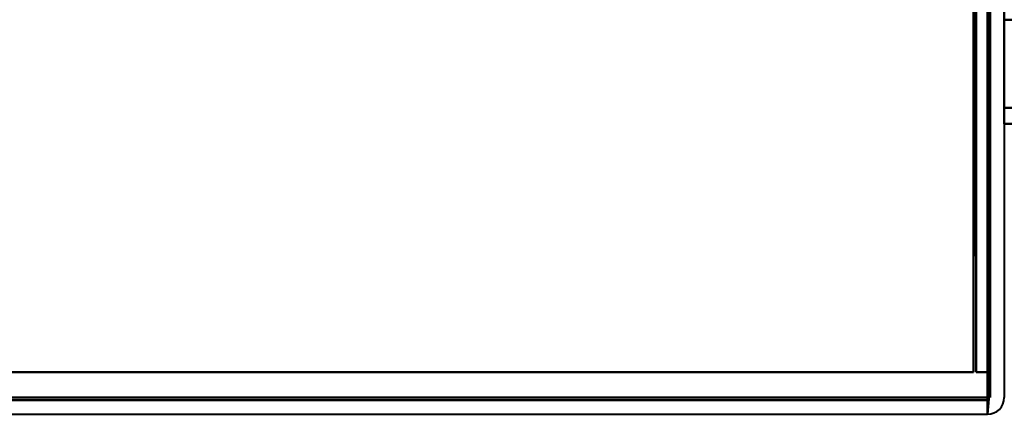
# Model space of a CAD drawing. Header units: millimetres. Extents: x -747 to 747, y -1110 to 610.
# Tile 60 of 93: x 550 to 585, y -370 to -356. Entities that reach past the tile are written whole.
import ezdxf

# ---------------------------------------------------------------- set-up
doc = ezdxf.new("R2010")
doc.units = ezdxf.units.MM
doc.layers.add('G-IMPT', color=8, linetype='Continuous', lineweight=40)

# ---------------------------------------------------------------- blocks, each defined once
blk = doc.blocks.new('NEXA 1000 CALQUES_dwg-755156-Niveau de réf_')
at = {"layer": 'G-IMPT'}
for p, q in [((585, -358.665), (585, -358.105)), ((585, -358.665), (585, -358.105)), ((584.4, -369), (584.4, -368.4)), ((584.4, -368.4), (584.4, -369)), ((584.4, -368.4), (584.4, -369)), ((584.4, -369), (584.4, -368.4))]:
    blk.add_line(p, q, dxfattribs=at)
at = {"layer": 'G-IMPT', "flags": 128}
for points in [[(583.9, -334.55), (583.9, -342.788), (583.9, -351.025), (583.9, -359.263), (583.9, -367.5)], [(583.9, -367.5), (583.9, -359.263), (583.9, -351.025), (583.9, -342.788), (583.9, -334.55)], [(583.95, -334.55), (583.963, -342.788), (583.975, -351.025), (583.988, -359.263), (584, -367.5)], [(584, -367.5), (583.988, -359.263), (583.975, -351.025), (583.963, -342.788), (583.95, -334.55)], [(584, -334.6), (584, -342.825), (584, -351.05), (584, -359.275), (584, -367.5)], [(584, -367.5), (584, -359.275), (584, -351.05), (584, -342.825), (584, -334.6)], [(583.9, -367.5), (583.9, -359.275), (583.9, -351.05), (583.9, -342.825), (583.9, -334.6)], [(583.9, -334.6), (583.9, -342.825), (583.9, -351.05), (583.9, -359.275), (583.9, -367.5)], [(583.9, -336), (583.9, -343.875), (583.9, -351.75), (583.9, -359.625), (583.9, -367.5)], [(583.9, -367.5), (583.9, -359.625), (583.9, -351.75), (583.9, -343.875), (583.9, -336)], [(583.9, -336), (583.9, -343.875), (583.9, -351.75), (583.9, -359.625), (583.9, -367.5)], [(584.4, -368.4), (584.4, -360.3), (584.4, -352.2), (584.4, -344.1), (584.4, -336)], [(584.4, -368.45), (584.4, -360.337), (584.4, -352.225), (584.4, -344.112), (584.4, -336)], [(584.4, -336), (584.4, -344.1), (584.4, -352.2), (584.4, -360.3), (584.4, -368.4)], [(584.4, -336), (584.4, -344.1), (584.4, -352.2), (584.4, -360.3), (584.4, -368.4)], [(584.4, -368.4), (584.4, -360.3), (584.4, -352.2), (584.4, -344.1), (584.4, -336)], [(584.4, -336), (584.4, -344.112), (584.4, -352.225), (584.4, -360.337), (584.4, -368.45)], [(584.4, -368.4), (584.4, -360.3), (584.4, -352.2), (584.4, -344.1), (584.4, -336)], [(584.4, -336), (584.4, -344.1), (584.4, -352.2), (584.4, -360.3), (584.4, -368.4)], [(584.5, -336), (584.488, -344.112), (584.475, -352.225), (584.463, -360.337), (584.45, -368.45)], [(584.45, -368.45), (584.463, -360.337), (584.475, -352.225), (584.488, -344.112), (584.5, -336)], [(584.5, -367.5), (584.5, -359.625), (584.5, -351.75), (584.5, -343.875), (584.5, -336)], [(584.5, -336), (584.5, -344.1), (584.5, -352.2), (584.5, -360.3), (584.5, -368.4)], [(584.5, -368.4), (584.5, -360.3), (584.5, -352.2), (584.5, -344.1), (584.5, -336)], [(584.5, -336), (584.5, -343.875), (584.5, -351.75), (584.5, -359.625), (584.5, -367.5)], [(585, -336), (585, -344.1), (585, -352.2), (585, -360.3), (585, -368.4)], [(585, -358.105), (585, -352.579), (585, -347.052), (585, -341.526), (585, -336)], [(583.9, -367.5), (583.9, -359.625), (583.9, -351.75), (583.9, -343.875), (583.9, -336)], [(584.5, -367.5), (584.5, -359.625), (584.5, -351.75), (584.5, -343.875), (584.5, -336)], [(584.5, -336), (584.5, -343.875), (584.5, -351.75), (584.5, -359.625), (584.5, -367.5)], [(585, -354.965), (585.625, -354.965), (586.25, -354.965), (586.875, -354.965), (587.5, -354.965)], [(587.5, -354.965), (586.875, -354.965), (586.25, -354.965), (585.625, -354.965), (585, -354.965)], [(585, -354.965), (585.625, -354.965), (586.25, -354.965), (586.875, -354.965), (587.5, -354.965)], [(607.17, -358.105), (601.628, -358.105), (596.085, -358.105), (590.543, -358.105), (585, -358.105)], [(585, -358.105), (590.543, -358.105), (596.085, -358.105), (601.628, -358.105), (607.17, -358.105)], [(607.17, -358.105), (601.628, -358.105), (596.085, -358.105), (590.543, -358.105), (585, -358.105)], [(585, -358.105), (590.543, -358.105), (596.085, -358.105), (601.628, -358.105), (607.17, -358.105)], [(585, -358.665), (589.965, -358.665), (594.93, -358.665), (599.896, -358.665), (604.861, -358.665)], [(604.861, -358.665), (599.896, -358.665), (594.93, -358.665), (589.965, -358.665), (585, -358.665)], [(604.861, -358.665), (599.896, -358.665), (594.93, -358.665), (589.965, -358.665), (585, -358.665)], [(585, -358.665), (589.965, -358.665), (594.93, -358.665), (599.896, -358.665), (604.861, -358.665)], [(583.9, -367.5), (395.2, -367.5), (206.5, -367.5), (17.8, -367.5), (-170.9, -367.5)], [(-170.9, -367.5), (17.8, -367.5), (206.5, -367.5), (395.2, -367.5), (583.9, -367.5)], [(583.9, -367.5), (395.2, -367.5), (206.5, -367.5), (17.8, -367.5), (-170.9, -367.5)], [(-170.9, -367.5), (17.8, -367.5), (206.5, -367.5), (395.2, -367.5), (583.9, -367.5)], [(584, -367.5), (584.125, -367.5), (584.25, -367.5), (584.375, -367.5), (584.5, -367.5)], [(584.5, -367.5), (584.375, -367.5), (584.25, -367.5), (584.125, -367.5), (584, -367.5)], [(-170.9, -367.5), (17.8, -367.5), (206.5, -367.5), (395.2, -367.5), (583.9, -367.5)], [(583.9, -367.5), (395.2, -367.5), (206.5, -367.5), (17.8, -367.5), (-170.9, -367.5)], [(-170.9, -367.5), (17.8, -367.5), (206.5, -367.5), (395.2, -367.5), (583.9, -367.5)], [(583.9, -367.5), (395.2, -367.5), (206.5, -367.5), (17.8, -367.5), (-170.9, -367.5)], [(584, -367.5), (584.125, -367.5), (584.25, -367.5), (584.375, -367.5), (584.5, -367.5)], [(584.5, -367.5), (584.375, -367.5), (584.25, -367.5), (584.125, -367.5), (584, -367.5)], [(-171.4, -368.4), (17.55, -368.4), (206.5, -368.4), (395.45, -368.4), (584.4, -368.4)], [(584.4, -368.4), (395.45, -368.4), (206.5, -368.4), (17.55, -368.4), (-171.4, -368.4)], [(584.4, -368.4), (395.45, -368.4), (206.5, -368.4), (17.55, -368.4), (-171.4, -368.4)], [(-171.4, -368.4), (17.55, -368.4), (206.5, -368.4), (395.45, -368.4), (584.4, -368.4)], [(-171.4, -368.4), (17.55, -368.4), (206.5, -368.4), (395.45, -368.4), (584.4, -368.4)], [(584.4, -368.4), (395.45, -368.4), (206.5, -368.4), (17.55, -368.4), (-171.4, -368.4)], [(-171.4, -368.5), (17.55, -368.5), (206.5, -368.5), (395.45, -368.5), (584.4, -368.5)], [(584.4, -368.5), (395.45, -368.5), (206.5, -368.5), (17.55, -368.5), (-171.4, -368.5)], [(584.4, -369), (584.4, -368.862), (584.4, -368.725), (584.4, -368.587), (584.4, -368.45)], [(584.45, -368.45), (584.438, -368.587), (584.425, -368.725), (584.413, -368.862), (584.4, -369)], [(584.4, -369), (584.413, -368.862), (584.425, -368.725), (584.438, -368.587), (584.45, -368.45)], [(584.4, -368.45), (584.4, -368.587), (584.4, -368.725), (584.4, -368.862), (584.4, -369)], [(-171.4, -369), (17.55, -369), (206.5, -369), (395.45, -369), (584.4, -369)]]:
    blk.add_lwpolyline(points, dxfattribs=at)
at = {"layer": 'G-IMPT'}
for end in [360, 360, 0, 0]:
    blk.add_arc((584.4, -368.4), 0.6, 270, end, dxfattribs=at)

msp = doc.modelspace()

# ---------------------------------------------------------------- linework, layer by layer
at = {"color": 94, "lineweight": 30}
msp.add_circle((0, 0.5), 609.6, dxfattribs=at)

# ---------------------------------------------------------------- block references
at = {"layer": 'G-IMPT'}
msp.add_blockref('NEXA 1000 CALQUES_dwg-755156-Niveau de réf_', (0, -1), dxfattribs=at)

doc.saveas('drawing.dxf')
